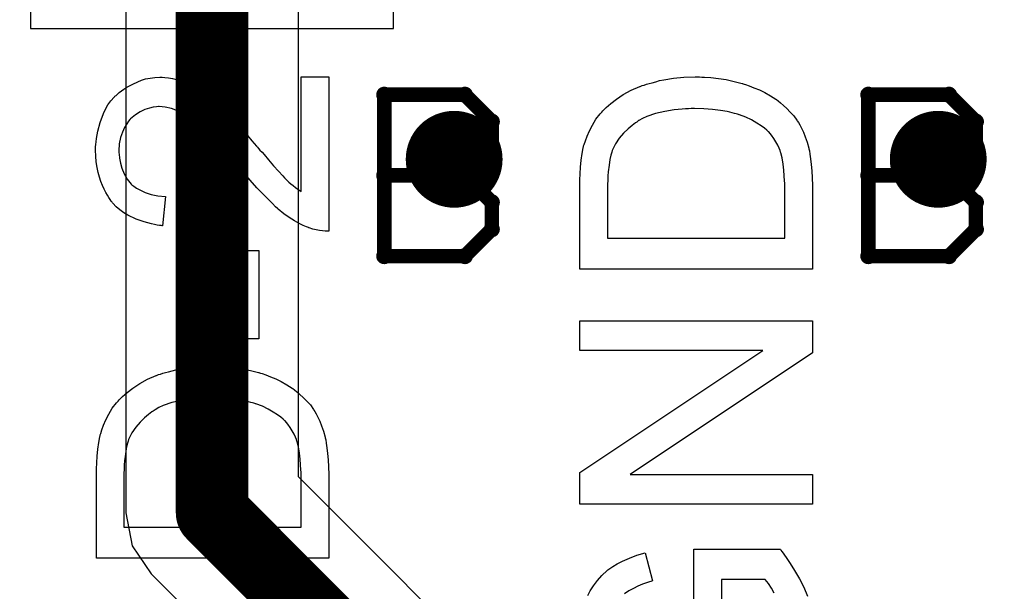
# Model space of a CAD drawing. Extents: x -1.5 to 9, y -3 to 5.
# Tile 204 of 256: x 0.46 to 0.664, y 3.449 to 3.567. Entities that reach past the tile are written whole.
import ezdxf

# ---------------------------------------------------------------- set-up
doc = ezdxf.new("R2010")
doc.units = 0
doc.layers.get('0').update_dxf_attribs({"linetype": 'CONTINUOUS'})
for name, color, linetype in [('qfn16-30-34-a_copper_signal_1', 1, 'CONTINUOUS'), ('qfn16-30-34-a_copper_signal_2', 1, 'CONTINUOUS'), ('qfn16-30-34-a_copper_signal_bot', 5, 'CONTINUOUS'), ('qfn16-30-34-a_copper_signal_top', 1, 'CONTINUOUS'), ('qfn16-30-34-a_drawing_1', 1, 'CONTINUOUS'), ('qfn16-30-34-a_drillmap_1', 1, 'CONTINUOUS'), ('qfn16-30-34-a_legend_top', 2, 'CONTINUOUS'), ('qfn16-30-34-a_pth_drill', 1, 'CONTINUOUS')]:
    doc.layers.add(name, color=color, linetype=linetype)

# ---------------------------------------------------------------- blocks, each defined once
blk = doc.blocks.new('D29')
at = {"const_width": 0.01}
blk.add_lwpolyline([(-0.005, 0, 1), (0.005, 0, 1)], format="xyb", close=True, dxfattribs=at)
blk = doc.blocks.new('D21')
at = {"const_width": 0.0075}
blk.add_lwpolyline([(-0.00375, 0, 1), (0.00375, 0, 1)], format="xyb", close=True, dxfattribs=at)
blk = doc.blocks.new('D64')
at = {"const_width": 0.005}
blk.add_lwpolyline([(-0.0025, 0, 1), (0.0025, 0, 1)], format="xyb", close=True, dxfattribs=at)
blk = doc.blocks.new('D69')
at = {"const_width": 0.001667}
blk.add_lwpolyline([(-0.000833, 0, 1), (0.000833, 0, 1)], format="xyb", close=True, dxfattribs=at)
blk = doc.blocks.new('D44')
at = {"const_width": 0.0025}
blk.add_lwpolyline([(-0.00125, 0, 1), (0.00125, 0, 1)], format="xyb", close=True, dxfattribs=at)

msp = doc.modelspace()

# ---------------------------------------------------------------- linework, layer by layer
at = {"layer": 'qfn16-30-34-a_copper_signal_bot', "color": 5, "const_width": 0.015}
for points in [[(0.5, 3.465), (0.5, 3.653)], [(0.5, 3.465), (0.55, 3.415)]]:
    msp.add_lwpolyline(points, dxfattribs=at)
at = {"layer": 'qfn16-30-34-a_copper_signal_bot', "color": 5}
for points in [[(0.482157, 3.639205), (0.482157, 3.465), (0.483515, 3.458172), (0.487383, 3.452383), (0.532157, 3.407609), (0.532157, 3.400197), (0.527157, 3.397731), (0.521433, 3.402124), (0.511095, 3.406406), (0.5, 3.407867), (0.488905, 3.406406), (0.478567, 3.402124), (0.472843, 3.397732), (0.467843, 3.400197), (0.467843, 3.414999), (0.467843, 3.415), (0.466485, 3.421828), (0.462617, 3.427617), (0.462616, 3.427617), (0.417843, 3.472391)], [(0.458594, 3.253905), (0.462876, 3.243567), (0.469689, 3.234689), (0.478567, 3.227876), (0.488905, 3.223594), (0.5, 3.222133), (0.511095, 3.223594), (0.521433, 3.227876), (0.530311, 3.234689), (0.537124, 3.243567), (0.541406, 3.253905), (0.542867, 3.265), (0.541406, 3.276095), (0.539919, 3.279685), (0.562617, 3.302383), (0.562617, 3.302383), (0.566485, 3.308172), (0.567843, 3.315), (0.567843, 3.315001), (0.567843, 3.415), (0.566485, 3.421828), (0.562617, 3.427617), (0.517843, 3.472391), (0.517843, 3.639205)]]:
    msp.add_lwpolyline(points, dxfattribs=at)
at = {"layer": 'qfn16-30-34-a_copper_signal_top', "color": 1}
msp.add_lwpolyline([(0.005412, 1.255472), (0.005412, 3.794588), (0.2625, 3.794588), (0.2625, 3.565), (0.3375, 3.565), (0.3375, 3.794588), (0.3625, 3.794588), (0.3625, 3.565), (0.4375, 3.565), (0.4375, 3.794588), (0.4625, 3.794588), (0.4625, 3.565), (0.5375, 3.565), (0.5375, 3.794588), (0.7625, 3.794588), (0.7625, 3.565)], dxfattribs=at)
at = {"layer": 'qfn16-30-34-a_drawing_1', "color": 1, "const_width": 0.003}
for points in [[(0.535559, 3.551328), (0.535559, 3.518006)], [(0.55222, 3.551328), (0.535559, 3.551328)], [(0.557774, 3.545774), (0.55222, 3.551328)], [(0.635559, 3.551328), (0.635559, 3.518006)], [(0.65222, 3.551328), (0.635559, 3.551328)], [(0.657774, 3.545774), (0.65222, 3.551328)], [(0.557774, 3.54022), (0.557774, 3.545774)], [(0.657774, 3.54022), (0.657774, 3.545774)], [(0.55222, 3.534667), (0.557774, 3.54022)], [(0.65222, 3.534667), (0.657774, 3.54022)], [(0.55222, 3.534667), (0.535559, 3.534667)], [(0.535559, 3.534667), (0.55222, 3.534667)], [(0.557774, 3.529113), (0.55222, 3.534667)], [(0.65222, 3.534667), (0.635559, 3.534667)], [(0.635559, 3.534667), (0.65222, 3.534667)], [(0.657774, 3.529113), (0.65222, 3.534667)], [(0.557774, 3.523559), (0.557774, 3.529113)], [(0.657774, 3.523559), (0.657774, 3.529113)], [(0.55222, 3.518006), (0.557774, 3.523559)], [(0.65222, 3.518006), (0.657774, 3.523559)], [(0.535559, 3.518006), (0.55222, 3.518006)], [(0.635559, 3.518006), (0.65222, 3.518006)]]:
    msp.add_lwpolyline(points, dxfattribs=at)
at = {"layer": 'qfn16-30-34-a_drillmap_1', "color": 1, "const_width": 0.005}
for points in [[(0.55, 3.533), (0.55, 3.543)], [(0.65, 3.533), (0.65, 3.543)], [(0.545, 3.538), (0.555, 3.538)], [(0.645, 3.538), (0.655, 3.538)]]:
    msp.add_lwpolyline(points, dxfattribs=at)
at = {"layer": 'qfn16-30-34-a_legend_top', "color": 2}
for points in [[(0.524116, 3.523145), (0.524047, 3.523145), (0.523769, 3.523145), (0.523353, 3.523145), (0.522798, 3.523215), (0.522173, 3.523284), (0.521479, 3.523423), (0.520785, 3.523562), (0.520022, 3.523839), (0.519952, 3.523839), (0.519883, 3.523909), (0.519467, 3.524048), (0.518842, 3.524325), (0.518009, 3.524742), (0.517038, 3.525297), (0.515927, 3.525991), (0.514817, 3.526754), (0.513637, 3.527726), (0.513568, 3.527726), (0.513498, 3.527865), (0.513082, 3.528211), (0.512457, 3.528836), (0.511555, 3.529738), (0.510514, 3.530779), (0.509265, 3.532098), (0.507877, 3.533694), (0.506419, 3.535429), (0.50635, 3.535499), (0.506142, 3.535776), (0.505795, 3.536193), (0.505378, 3.536678), (0.504823, 3.537303), (0.504199, 3.538066), (0.503505, 3.53883), (0.502741, 3.539732), (0.501076, 3.541467), (0.49941, 3.543202), (0.498577, 3.544035), (0.497744, 3.544798), (0.496981, 3.545492), (0.496218, 3.546047), (0.496148, 3.546047), (0.496079, 3.546186), (0.495871, 3.546325), (0.495593, 3.546464), (0.49483, 3.54695), (0.493927, 3.547505), (0.492817, 3.54799), (0.491637, 3.548476), (0.490319, 3.548754), (0.489069, 3.548893), (0.489, 3.548893), (0.488931, 3.548893), (0.488514, 3.548823), (0.48782, 3.548754), (0.487057, 3.548546), (0.486085, 3.548268), (0.485114, 3.547782), (0.484142, 3.547158), (0.48317, 3.546325), (0.483032, 3.546186), (0.482754, 3.545839), (0.482407, 3.545353), (0.481921, 3.54459), (0.481505, 3.543618), (0.481088, 3.542508), (0.480811, 3.541189), (0.480741, 3.539732), (0.480741, 3.539316), (0.480811, 3.539038), (0.48088, 3.538205), (0.481088, 3.537233), (0.481366, 3.536193), (0.481852, 3.535013), (0.482476, 3.533902), (0.483309, 3.532861), (0.483448, 3.532722), (0.483795, 3.532445), (0.48435, 3.532028), (0.485183, 3.531612), (0.486155, 3.531126), (0.487404, 3.53071), (0.488792, 3.530432), (0.490388, 3.530294), (0.489763, 3.524256), (0.489694, 3.524256), (0.489486, 3.524325), (0.489139, 3.524325), (0.488653, 3.524394), (0.488098, 3.524533), (0.487473, 3.524672), (0.48671, 3.52488), (0.485946, 3.525088), (0.484281, 3.525644), (0.482615, 3.526477), (0.481782, 3.526962), (0.48095, 3.527587), (0.480186, 3.528211), (0.479492, 3.528905), (0.479423, 3.528975), (0.479353, 3.529114), (0.479145, 3.529322), (0.478937, 3.529669), (0.478659, 3.530085), (0.478382, 3.530571), (0.478035, 3.531126), (0.477688, 3.53182), (0.477341, 3.532584), (0.476994, 3.533416), (0.476716, 3.534319), (0.476439, 3.53529), (0.47623, 3.536331), (0.476022, 3.537442), (0.475953, 3.538622), (0.475883, 3.539871), (0.475883, 3.540565), (0.475953, 3.54105), (0.476022, 3.541606), (0.476092, 3.5423), (0.47623, 3.543063), (0.476369, 3.543827), (0.476855, 3.545631), (0.477549, 3.547435), (0.477965, 3.548338), (0.478451, 3.54924), (0.479076, 3.550073), (0.47977, 3.550836), (0.479839, 3.550905), (0.479909, 3.551044), (0.480186, 3.551183), (0.480464, 3.551461), (0.480811, 3.551807), (0.481297, 3.552155), (0.481782, 3.552501), (0.482407, 3.552918), (0.483726, 3.553612), (0.485391, 3.554306), (0.486224, 3.554584), (0.487196, 3.554722), (0.488167, 3.554861), (0.489208, 3.55493), (0.489347, 3.55493), (0.489694, 3.55493), (0.490249, 3.554861), (0.491013, 3.554792), (0.491845, 3.554653), (0.492817, 3.554375), (0.493858, 3.554098), (0.494899, 3.553681), (0.495038, 3.553612), (0.495385, 3.553473), (0.49594, 3.553195), (0.496703, 3.552779), (0.497536, 3.552224), (0.498577, 3.55153), (0.499618, 3.550697), (0.500798, 3.549726), (0.500937, 3.549587), (0.501353, 3.54924), (0.5017, 3.548893), (0.502047, 3.548546), (0.502464, 3.548129), (0.503019, 3.547574), (0.503574, 3.547019), (0.504199, 3.546325), (0.504893, 3.545631), (0.505656, 3.544798), (0.506419, 3.543896), (0.507322, 3.542924), (0.508224, 3.541814), (0.509195, 3.540704), (0.509265, 3.540634), (0.509404, 3.540495), (0.509612, 3.540218), (0.509889, 3.539871), (0.510306, 3.539454), (0.510722, 3.538968), (0.511624, 3.537858), (0.512665, 3.536678), (0.513706, 3.535568), (0.514609, 3.534596), (0.514956, 3.53418), (0.515303, 3.533833), (0.515372, 3.533764), (0.51558, 3.533555), (0.515858, 3.533278), (0.516274, 3.532931), (0.51676, 3.532584), (0.517246, 3.532167), (0.518426, 3.531334), (0.518426, 3.555), (0.524116, 3.555), (0.524116, 3.523145)], [(0.60118, 3.554931), (0.601735, 3.554931), (0.603054, 3.554861), (0.60458, 3.554653), (0.606177, 3.554445), (0.607842, 3.554098), (0.609508, 3.553681), (0.609577, 3.553681), (0.609716, 3.553612), (0.609924, 3.553543), (0.610202, 3.553473), (0.610965, 3.553196), (0.611937, 3.552779), (0.613047, 3.552363), (0.614158, 3.551808), (0.615337, 3.551114), (0.616448, 3.55042), (0.616587, 3.55035), (0.616934, 3.550073), (0.617419, 3.549656), (0.618044, 3.549101), (0.618738, 3.548476), (0.619432, 3.547713), (0.620195, 3.54695), (0.62082, 3.546047), (0.620889, 3.545909), (0.621098, 3.545631), (0.621375, 3.545145), (0.621722, 3.544451), (0.622139, 3.543618), (0.622486, 3.542647), (0.622902, 3.541536), (0.623249, 3.540287), (0.623249, 3.540148), (0.623318, 3.53994), (0.623388, 3.539732), (0.623457, 3.539038), (0.623596, 3.538066), (0.623735, 3.536956), (0.623874, 3.535637), (0.623943, 3.53418), (0.624012, 3.532584), (0.624012, 3.515303), (0.575988, 3.515303), (0.575988, 3.533764), (0.576057, 3.535013), (0.576126, 3.536401), (0.576265, 3.537789), (0.576473, 3.539177), (0.576682, 3.540357), (0.576682, 3.540426), (0.576751, 3.540565), (0.576751, 3.540773), (0.57689, 3.541051), (0.577098, 3.541814), (0.577445, 3.542786), (0.577931, 3.543896), (0.578555, 3.545076), (0.579249, 3.546256), (0.580152, 3.547366), (0.580221, 3.547435), (0.58029, 3.547505), (0.580499, 3.547713), (0.580707, 3.547991), (0.581401, 3.548685), (0.582372, 3.549517), (0.583552, 3.55042), (0.58494, 3.551391), (0.586536, 3.552293), (0.588341, 3.553057), (0.58841, 3.553057), (0.588549, 3.553126), (0.588827, 3.553265), (0.589243, 3.553334), (0.589729, 3.553543), (0.590284, 3.553681), (0.590909, 3.55382), (0.591672, 3.554028), (0.592435, 3.554237), (0.593338, 3.554375), (0.595281, 3.554722), (0.597432, 3.554931), (0.599792, 3.555), (0.599861, 3.555), (0.6, 3.555), (0.600347, 3.555), (0.600694, 3.555), (0.60118, 3.554931)], [(0.599653, 3.548476), (0.599584, 3.548476), (0.599306, 3.548476), (0.598959, 3.548476), (0.598404, 3.548407), (0.597779, 3.548407), (0.597085, 3.548338), (0.596252, 3.548268), (0.59542, 3.548199), (0.593546, 3.547852), (0.591603, 3.547435), (0.589798, 3.546811), (0.588896, 3.546394), (0.588133, 3.545978), (0.588063, 3.545978), (0.587924, 3.545839), (0.587716, 3.5457), (0.587439, 3.545562), (0.586745, 3.545006), (0.585912, 3.544312), (0.58501, 3.54341), (0.584107, 3.542369), (0.583344, 3.541189), (0.582719, 3.53994), (0.58265, 3.539801), (0.582581, 3.539454), (0.582372, 3.53883), (0.582164, 3.537928), (0.582025, 3.536817), (0.581817, 3.535429), (0.581748, 3.534596), (0.581748, 3.533694), (0.581678, 3.532792), (0.581678, 3.521688), (0.618322, 3.521688), (0.618322, 3.53307), (0.618252, 3.533555), (0.618183, 3.534596), (0.618113, 3.535776), (0.617975, 3.537025), (0.617766, 3.538275), (0.617489, 3.539316), (0.617419, 3.539454), (0.61735, 3.539801), (0.617142, 3.540287), (0.616864, 3.540912), (0.616448, 3.541606), (0.616031, 3.5423), (0.615546, 3.542994), (0.61499, 3.543688), (0.614852, 3.543757), (0.614574, 3.544035), (0.614088, 3.544451), (0.613394, 3.544937), (0.612492, 3.545492), (0.611451, 3.546117), (0.610271, 3.546672), (0.608953, 3.547158), (0.608883, 3.547158), (0.608744, 3.547227), (0.608536, 3.547297), (0.608259, 3.547366), (0.607912, 3.547435), (0.607426, 3.547574), (0.60694, 3.547713), (0.606385, 3.547852), (0.604997, 3.54806), (0.603401, 3.548268), (0.601596, 3.548407), (0.599653, 3.548476)], [(0.509681, 3.500937), (0.503782, 3.500937), (0.503782, 3.519189), (0.509681, 3.519189), (0.509681, 3.500937)], [(0.624012, 3.498023), (0.586328, 3.4729), (0.624012, 3.4729), (0.624012, 3.466793), (0.575988, 3.466793), (0.575988, 3.473316), (0.613741, 3.498508), (0.575988, 3.498508), (0.575988, 3.504616), (0.624012, 3.504616), (0.624012, 3.498023)], [(0.501284, 3.495247), (0.501839, 3.495247), (0.503158, 3.495177), (0.504684, 3.494969), (0.506281, 3.494761), (0.507946, 3.494414), (0.509612, 3.493997), (0.509681, 3.493997), (0.50982, 3.493928), (0.510028, 3.493858), (0.510306, 3.493789), (0.511069, 3.493512), (0.512041, 3.493095), (0.513151, 3.492679), (0.514262, 3.492124), (0.515441, 3.49143), (0.516552, 3.490735), (0.516691, 3.490666), (0.517038, 3.490389), (0.517523, 3.489972), (0.518148, 3.489417), (0.518842, 3.488792), (0.519536, 3.488029), (0.520299, 3.487265), (0.520924, 3.486363), (0.520993, 3.486224), (0.521202, 3.485947), (0.521479, 3.485461), (0.521826, 3.484767), (0.522243, 3.483934), (0.52259, 3.482963), (0.523006, 3.481852), (0.523353, 3.480603), (0.523353, 3.480464), (0.523422, 3.480256), (0.523492, 3.480048), (0.523561, 3.479354), (0.5237, 3.478382), (0.523839, 3.477272), (0.523978, 3.475953), (0.524047, 3.474496), (0.524116, 3.4729), (0.524116, 3.455619), (0.476092, 3.455619), (0.476092, 3.474079), (0.476161, 3.475329), (0.47623, 3.476717), (0.476369, 3.478105), (0.476577, 3.479493), (0.476786, 3.480673), (0.476786, 3.480742), (0.476855, 3.480881), (0.476855, 3.481089), (0.476994, 3.481367), (0.477202, 3.48213), (0.477549, 3.483102), (0.478035, 3.484212), (0.478659, 3.485392), (0.479353, 3.486572), (0.480256, 3.487682), (0.480325, 3.487751), (0.480394, 3.487821), (0.480603, 3.488029), (0.480811, 3.488307), (0.481505, 3.489001), (0.482476, 3.489833), (0.483656, 3.490735), (0.485044, 3.491707), (0.48664, 3.492609), (0.488445, 3.493373), (0.488514, 3.493373), (0.488653, 3.493442), (0.488931, 3.493581), (0.489347, 3.49365), (0.489833, 3.493858), (0.490388, 3.493997), (0.491013, 3.494136), (0.491776, 3.494344), (0.492539, 3.494552), (0.493442, 3.494691), (0.495385, 3.495038), (0.497536, 3.495247), (0.499896, 3.495316), (0.499965, 3.495316), (0.500104, 3.495316), (0.500451, 3.495316), (0.500798, 3.495316), (0.501284, 3.495247)], [(0.499757, 3.488792), (0.499688, 3.488792), (0.49941, 3.488792), (0.499063, 3.488792), (0.498508, 3.488723), (0.497883, 3.488723), (0.497189, 3.488653), (0.496356, 3.488584), (0.495524, 3.488515), (0.49365, 3.488168), (0.491707, 3.487751), (0.489902, 3.487127), (0.489, 3.48671), (0.488237, 3.486294), (0.488167, 3.486294), (0.488028, 3.486155), (0.48782, 3.486016), (0.487543, 3.485878), (0.486849, 3.485322), (0.486016, 3.484628), (0.485114, 3.483726), (0.484211, 3.482685), (0.483448, 3.481505), (0.482823, 3.480256), (0.482754, 3.480117), (0.482685, 3.47977), (0.482476, 3.479146), (0.482268, 3.478244), (0.482129, 3.477133), (0.481921, 3.475745), (0.481852, 3.474912), (0.481852, 3.47401), (0.481782, 3.473108), (0.481782, 3.462004), (0.518426, 3.462004), (0.518426, 3.473385), (0.518356, 3.473871), (0.518287, 3.474912), (0.518217, 3.476092), (0.518079, 3.477341), (0.51787, 3.47859), (0.517593, 3.479631), (0.517523, 3.47977), (0.517454, 3.480117), (0.517246, 3.480603), (0.516968, 3.481228), (0.516552, 3.481922), (0.516135, 3.482616), (0.51565, 3.48331), (0.515094, 3.484004), (0.514956, 3.484073), (0.514678, 3.484351), (0.514192, 3.484767), (0.513498, 3.485253), (0.512596, 3.485808), (0.511555, 3.486433), (0.510375, 3.486988), (0.509057, 3.487474), (0.508987, 3.487474), (0.508848, 3.487543), (0.50864, 3.487613), (0.508363, 3.487682), (0.508016, 3.487751), (0.50753, 3.48789), (0.507044, 3.488029), (0.506489, 3.488168), (0.505101, 3.488376), (0.503505, 3.488584), (0.5017, 3.488723), (0.499757, 3.488792)], [(0.577584, 3.447916), (0.57807, 3.448887), (0.578764, 3.449928), (0.579596, 3.451039), (0.580499, 3.45208), (0.581609, 3.453051), (0.581748, 3.45319), (0.582164, 3.453468), (0.582789, 3.453884), (0.583691, 3.454439), (0.584801, 3.454995), (0.586189, 3.455619), (0.587716, 3.456244), (0.589451, 3.45673), (0.590978, 3.450969), (0.590909, 3.450969), (0.590839, 3.4509), (0.590631, 3.450831), (0.590353, 3.450761), (0.589729, 3.450553), (0.588896, 3.450275), (0.587924, 3.449859), (0.587022, 3.449373), (0.586051, 3.448887), (0.585218, 3.448263)], [(0.599514, 3.437089), (0.599514, 3.457493), (0.61735, 3.457493), (0.617419, 3.457424)], [(0.617419, 3.457424), (0.617489, 3.457285), (0.617697, 3.457007), (0.617975, 3.45666), (0.618252, 3.456244), (0.618599, 3.455758), (0.619016, 3.455133), (0.619432, 3.454509), (0.620334, 3.453051), (0.621306, 3.451386), (0.622208, 3.449651), (0.622971, 3.447777)], [(0.616101, 3.448402), (0.615546, 3.449443), (0.614921, 3.450414), (0.614227, 3.451247), (0.605205, 3.451247), (0.605205, 3.437089)]]:
    msp.add_lwpolyline(points, dxfattribs=at)

# ---------------------------------------------------------------- block references
at = {"layer": 'qfn16-30-34-a_copper_signal_1'}
for p in [(0.55, 3.538), (0.65, 3.538)]:
    msp.add_blockref('D29', p, dxfattribs=at)
at = {"layer": 'qfn16-30-34-a_copper_signal_2'}
for p in [(0.55, 3.538), (0.65, 3.538)]:
    msp.add_blockref('D29', p, dxfattribs=at)
at = {"layer": 'qfn16-30-34-a_copper_signal_bot'}
for name, p in [('D29', (0.55, 3.538)), ('D29', (0.65, 3.538)), ('D21', (0.5, 3.465)), ('D21', (0.5, 3.465))]:
    msp.add_blockref(name, p, dxfattribs=at)
at = {"layer": 'qfn16-30-34-a_copper_signal_top'}
for p in [(0.55, 3.538), (0.65, 3.538)]:
    msp.add_blockref('D29', p, dxfattribs=at)
at = {"layer": 'qfn16-30-34-a_drawing_1'}
for p in [(0.535559, 3.551328), (0.535559, 3.551328), (0.55222, 3.551328), (0.635559, 3.551328), (0.635559, 3.551328), (0.65222, 3.551328), (0.557774, 3.545774), (0.657774, 3.545774), (0.557774, 3.54022), (0.657774, 3.54022), (0.535559, 3.534667), (0.55222, 3.534667), (0.55222, 3.534667), (0.635559, 3.534667), (0.65222, 3.534667), (0.65222, 3.534667), (0.557774, 3.529113), (0.657774, 3.529113), (0.557774, 3.523559), (0.657774, 3.523559), (0.535559, 3.518006), (0.55222, 3.518006), (0.635559, 3.518006), (0.65222, 3.518006)]:
    msp.add_blockref('D69', p, dxfattribs=at)
at = {"layer": 'qfn16-30-34-a_drillmap_1'}
for p in [(0.55, 3.543), (0.65, 3.543), (0.545, 3.538), (0.555, 3.538), (0.645, 3.538), (0.655, 3.538), (0.55, 3.533), (0.65, 3.533)]:
    msp.add_blockref('D44', p, dxfattribs=at)
at = {"layer": 'qfn16-30-34-a_pth_drill'}
for p in [(0.55, 3.538), (0.65, 3.538)]:
    msp.add_blockref('D64', p, dxfattribs=at)

doc.saveas('drawing.dxf')
